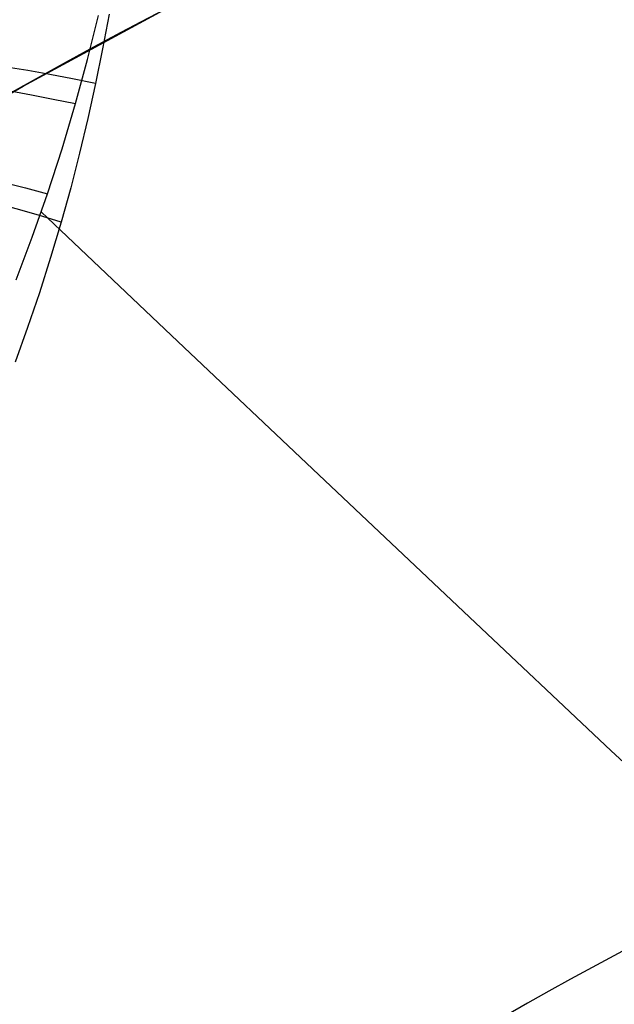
# Model space of a CAD drawing. Extents: x 35624 to 36541, y 4015 to 4839.
# Tile 52 of 150: x 35828.62 to 35836, y 4611.23 to 4623.46. Entities that reach past the tile are written whole.
import ezdxf

# ---------------------------------------------------------------- set-up
doc = ezdxf.new("R2010")
doc.units = 0
doc.layers.add('FUSTO_INTERNO', color=200, linetype='CONTINUOUS')
doc.layers.add('IGES_LEVEL_1', color=4, linetype='CONTINUOUS')

msp = doc.modelspace()

# ---------------------------------------------------------------- linework, layer by layer
at = {"layer": 'FUSTO_INTERNO'}
for p, q in [((35828.66090846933, 4622.63744105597, -193.153372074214), (35830.55661430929, 4623.661144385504, -193.153372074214)), ((35828.66090846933, 4622.63744105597, -168.153372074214), (35830.55661430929, 4623.661144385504, -168.153372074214)), ((35830.55661430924, 4623.661144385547, -180.653372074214), (35828.66090846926, 4622.637441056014, -180.653372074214)), ((35826.80125815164, 4621.549613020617, -193.153372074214), (35828.66090846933, 4622.63744105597, -193.153372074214)), ((35826.80125815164, 4621.549613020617, -168.153372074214), (35828.66090846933, 4622.63744105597, -168.153372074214)), ((35828.66090846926, 4622.637441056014, -180.653372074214), (35826.80125815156, 4621.549613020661, -180.653372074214))]:
    msp.add_line(p, q, dxfattribs=at)
for centre, radius, start, end in [((35859.58449814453, 4567.639871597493, -193.153372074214), 63.0951744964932, 90, 134.999999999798), ((35859.5844908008, 4567.64000686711, -185.1533764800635), 50.09517449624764, 89.99999999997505, 180.0000000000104), ((35859.58449814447, 4567.639871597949, -160.1533764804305), 50.09517449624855, 89.99999999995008, 180.0000000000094), ((35859.58449814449, 4567.639871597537, -193.1533720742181), 48.09517449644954, 90, 134.9999999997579)]:
    msp.add_arc(centre, radius, start, end, dxfattribs=at)
at = {"layer": 'IGES_LEVEL_1'}
for p, q in [((35829.4607737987, 4622.966047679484, -113.7834555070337), (35829.59814715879, 4623.515667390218, -113.9383194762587)), ((35829.72807533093, 4623.529774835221, -314.4834006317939), (35829.6480862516, 4623.098997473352, -314.6117221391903)), ((35829.6480862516, 4623.098997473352, -314.6117221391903), (35829.5610274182, 4622.670068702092, -314.7337374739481)), ((35829.31109061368, 4622.419568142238, -113.6381889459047), (35829.4607737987, 4622.966047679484, -113.7834555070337)), ((35829.5610274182, 4622.670068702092, -314.7337374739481), (35829.46518708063, 4622.23595514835, -314.851451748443)), ((35829.14319834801, 4621.857291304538, -113.4976960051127), (35829.31109061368, 4622.419568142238, -113.6381889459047)), ((35829.46518708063, 4622.23595514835, -314.851451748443), (35829.36194643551, 4621.804179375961, -314.9628259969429)), ((35828.96228386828, 4621.298970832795, -113.367165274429), (35829.14319834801, 4621.857291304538, -113.4976960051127)), ((35829.36194643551, 4621.804179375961, -314.9628259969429), (35829.25126980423, 4621.374947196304, -315.0679508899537)), ((35829.25126980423, 4621.374947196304, -315.0679508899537), (35829.13312150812, 4620.948464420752, -315.1669170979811)), ((35828.77457672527, 4620.761795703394, -113.2500161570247), (35828.96228386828, 4621.298970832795, -113.367165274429)), ((35828.8852502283, 4621.073981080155, -113.3171264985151), (35830.58226035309, 4619.462851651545, -111.9001832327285)), ((35829.13312150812, 4620.948464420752, -315.1669170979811), (35829.0021958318, 4620.507760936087, -315.2634673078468)), ((35828.57483709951, 4620.228895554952, -113.1419899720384), (35828.77457672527, 4620.761795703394, -113.2500161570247)), ((35829.0021958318, 4620.507760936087, -315.2634673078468), (35828.86312033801, 4620.070464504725, -315.3535377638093)), ((35828.86312033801, 4620.070464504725, -315.3535377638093), (35828.71587607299, 4619.636781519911, -315.437220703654)), ((35828.71587607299, 4619.636781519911, -315.437220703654), (35828.56044408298, 4619.206918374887, -315.5146083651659)), ((35830.58226035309, 4619.462851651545, -111.9001832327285), (35832.33178732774, 4617.807065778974, -110.542431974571)), ((35832.33178732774, 4617.807065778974, -110.542431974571), (35834.12738359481, 4616.111574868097, -109.229138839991)), ((35834.12738359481, 4616.111574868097, -109.229138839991), (35835.96245813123, 4614.381648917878, -107.9482294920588)), ((35835.96245813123, 4614.381648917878, -107.9482294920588), (35843.56069721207, 4607.234145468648, -103.0000273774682))]:
    msp.add_line(p, q, dxfattribs=at)
at = {"layer": 'IGES_LEVEL_1', "extrusion": (0.3118242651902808, 0.9244013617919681, 0.2196537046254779)}
msp.add_arc((-32477.40088205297, -3776.021310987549, 15376.5966146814), 9.968052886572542, 299.5798936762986, 0.216323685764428, dxfattribs=at)
at = {"layer": 'IGES_LEVEL_1', "extrusion": (0.3254152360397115, 0.9183737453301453, -0.2251545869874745)}
msp.add_arc((-32233.11549905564, 3556.067234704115, 15930.0986556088), 9.965381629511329, 359.7702921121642, 59.17968162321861, dxfattribs=at)
at = {"layer": 'IGES_LEVEL_1', "extrusion": (0.3650205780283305, 0.9101909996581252, -0.1957353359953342)}
msp.add_arc((-31539.42462412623, 3330.214123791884, 17306.76321235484), 9.96215569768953, 359.7914674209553, 59.0786664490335, dxfattribs=at)
at = {"layer": 'IGES_LEVEL_1', "extrusion": (0.3704700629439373, 0.9125417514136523, 0.1732613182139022)}
msp.add_arc((-31464.29355241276, -3378.641055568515, 17435.82337215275), 9.964888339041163, 299.0616708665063, 0.1792078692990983, dxfattribs=at)

doc.saveas('drawing.dxf')
